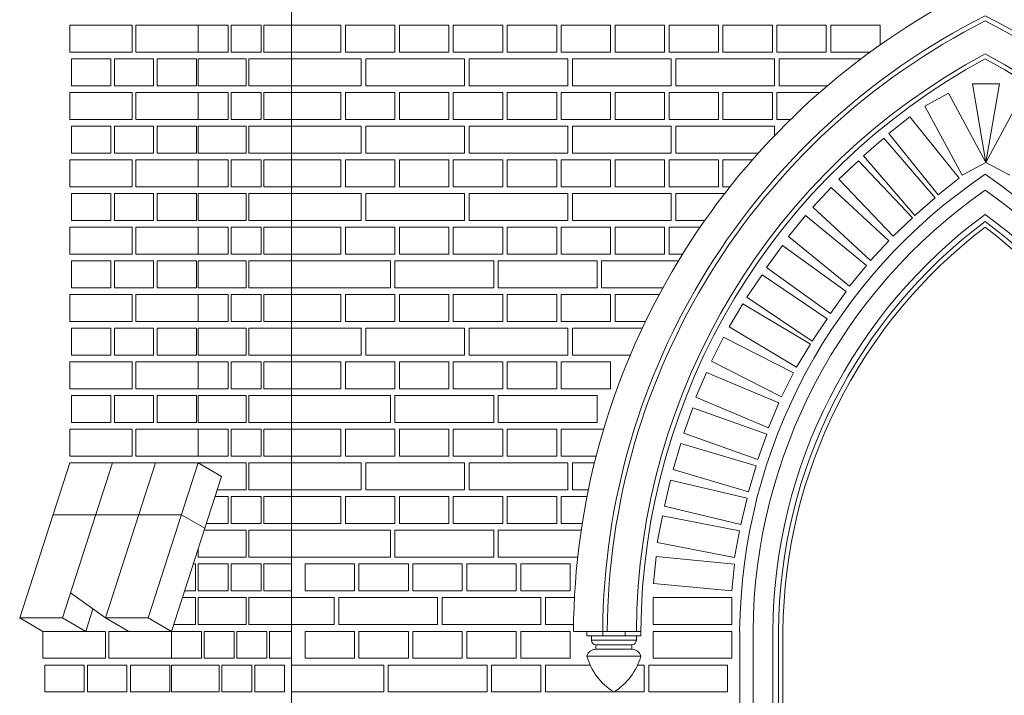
# Model space of a CAD drawing. Header units: millimetres. Extents: x -37887 to 94344, y -69777 to 116976.
# Tile 174 of 205: x 16051 to 18242, y 111153 to 112657. Entities that reach past the tile are written whole.
import ezdxf

# ---------------------------------------------------------------- set-up
doc = ezdxf.new("R2010")
doc.units = ezdxf.units.MM
doc.layers.add('02_odbudowa', color=7, linetype='Continuous', lineweight=30)
doc.layers.add('inwentarka dominiki', color=1, linetype='Continuous', lineweight=13)

# ---------------------------------------------------------------- blocks, each defined once
blk = doc.blocks.new('A$C548F19F9')
at = {"layer": 'inwentarka dominiki'}
for p, q in [((17728.1, 1606.6), (17728.1, 6616.6)), ((17373.5, 5491.6), (17234.4, 5491.6)), ((17234.4, 5491.6), (17234.4, 5431.6)), ((17373.5, 5431.6), (17373.5, 5491.6)), ((17520.5, 5491.6), (17381.4, 5491.6)), ((17381.4, 5491.6), (17381.4, 5431.6)), ((17520.5, 5431.6), (17520.5, 5491.6)), ((17520.5, 5431.6), (17520.5, 5491.6)), ((17520.5, 5491.6), (17587.3, 5491.6)), ((17587.3, 5491.6), (17587.3, 5431.6)), ((17593.4, 5431.6), (17593.4, 5491.6)), ((17593.4, 5491.6), (17660.1, 5491.6)), ((17660.1, 5491.6), (17660.1, 5431.6)), ((17666.2, 5431.6), (17666.2, 5491.6)), ((17666.2, 5491.6), (17728.1, 5491.6)), ((17728.1, 5491.6), (17728.1, 5431.6)), ((17728.1, 5431.6), (17728.1, 5491.6)), ((17728.1, 5491.6), (17838.1, 5491.6)), ((17838.1, 5491.6), (17838.1, 5431.6)), ((17848.1, 5431.6), (17848.1, 5491.6)), ((17848.1, 5491.6), (17958.1, 5491.6)), ((17958.1, 5491.6), (17958.1, 5431.6)), ((17968.1, 5431.6), (17968.1, 5491.6)), ((17968.1, 5491.6), (18078.1, 5491.6)), ((18078.1, 5491.6), (18078.1, 5431.6)), ((18088.1, 5431.6), (18088.1, 5491.6)), ((18088.1, 5491.6), (18198.1, 5491.6)), ((18198.1, 5491.6), (18198.1, 5431.6)), ((18208.1, 5431.6), (18208.1, 5491.6)), ((18208.1, 5491.6), (18318.1, 5491.6)), ((18318.1, 5491.6), (18318.1, 5431.6)), ((18328.1, 5431.6), (18328.1, 5491.6)), ((18328.1, 5491.6), (18438.1, 5491.6)), ((18438.1, 5491.6), (18438.1, 5431.6)), ((18448.1, 5431.6), (18448.1, 5491.6)), ((18448.1, 5491.6), (18558.1, 5491.6)), ((18558.1, 5491.6), (18558.1, 5431.6)), ((18568.1, 5431.6), (18568.1, 5491.6)), ((18568.1, 5491.6), (18678.1, 5491.6)), ((18678.1, 5491.6), (18678.1, 5431.6)), ((18688.1, 5431.6), (18688.1, 5491.6)), ((18688.1, 5491.6), (18798.1, 5491.6)), ((18798.1, 5491.6), (18798.1, 5431.6)), ((18808.1, 5431.6), (18808.1, 5491.6)), ((18808.1, 5491.6), (18918.1, 5491.6)), ((18918.1, 5491.6), (18918.1, 5431.6)), ((18928.1, 5431.6), (18928.1, 5491.6)), ((18928.1, 5491.6), (19038.1, 5491.6)), ((19038.1, 5491.6), (19038.1, 5447.6)), ((17234.4, 5431.6), (17373.5, 5431.6)), ((17325.8, 5416.6), (17238.4, 5416.6)), ((17238.4, 5416.6), (17238.4, 5356.6)), ((17325.8, 5356.6), (17325.8, 5416.6)), ((17421.2, 5416.6), (17333.7, 5416.6)), ((17333.7, 5416.6), (17333.7, 5356.6)), ((17381.4, 5431.6), (17520.5, 5431.6)), ((17421.2, 5356.6), (17421.2, 5416.6)), ((17516.6, 5416.6), (17429.1, 5416.6)), ((17429.1, 5416.6), (17429.1, 5356.6)), ((17516.6, 5356.6), (17516.6, 5416.6)), ((17587.3, 5431.6), (17520.5, 5431.6)), ((17520.5, 5356.6), (17520.5, 5416.6)), ((17520.5, 5416.6), (17626.7, 5416.6)), ((17660.1, 5431.6), (17593.4, 5431.6)), ((17626.7, 5416.6), (17626.7, 5356.6)), ((17632.8, 5356.6), (17632.8, 5416.6)), ((17632.8, 5416.6), (17728.1, 5416.6)), ((17728.1, 5431.6), (17666.2, 5431.6)), ((17838.1, 5431.6), (17728.1, 5431.6)), ((17728.1, 5416.6), (17728.1, 5356.6)), ((17728.1, 5416.6), (17728.1, 5356.6)), ((17883.1, 5416.6), (17728.1, 5416.6)), ((17958.1, 5431.6), (17848.1, 5431.6)), ((17883.1, 5356.6), (17883.1, 5416.6)), ((17893.1, 5416.6), (17893.1, 5356.6)), ((18113.1, 5416.6), (17893.1, 5416.6)), ((18078.1, 5431.6), (17968.1, 5431.6)), ((18198.1, 5431.6), (18088.1, 5431.6)), ((18113.1, 5356.6), (18113.1, 5416.6)), ((18123.1, 5416.6), (18123.1, 5356.6)), ((18343.1, 5416.6), (18123.1, 5416.6)), ((18318.1, 5431.6), (18208.1, 5431.6)), ((18438.1, 5431.6), (18328.1, 5431.6)), ((18343.1, 5356.6), (18343.1, 5416.6)), ((18353.1, 5356.6), (18353.1, 5416.6)), ((18353.1, 5416.6), (18573.1, 5416.6)), ((18558.1, 5431.6), (18448.1, 5431.6)), ((18678.1, 5431.6), (18568.1, 5431.6)), ((18573.1, 5416.6), (18573.1, 5356.6)), ((18583.1, 5356.6), (18583.1, 5416.6)), ((18583.1, 5416.6), (18803.1, 5416.6)), ((18798.1, 5431.6), (18688.1, 5431.6)), ((18803.1, 5416.6), (18803.1, 5356.6)), ((18918.1, 5431.6), (18808.1, 5431.6)), ((18813.1, 5356.6), (18813.1, 5416.6)), ((18813.1, 5416.6), (18995.6, 5416.6)), ((19015.8, 5431.6), (18928.1, 5431.6)), ((17238.4, 5356.6), (17325.8, 5356.6)), ((17333.7, 5356.6), (17421.2, 5356.6)), ((17429.1, 5356.6), (17516.6, 5356.6)), ((17626.7, 5356.6), (17520.5, 5356.6)), ((17728.1, 5356.6), (17632.8, 5356.6)), ((17728.1, 5356.6), (17883.1, 5356.6)), ((17893.1, 5356.6), (18113.1, 5356.6)), ((18123.1, 5356.6), (18343.1, 5356.6)), ((18573.1, 5356.6), (18353.1, 5356.6)), ((18803.1, 5356.6), (18583.1, 5356.6)), ((18920.8, 5356.6), (18813.1, 5356.6)), ((19273.5, 5185.9), (19243.5, 5360.9)), ((19243.5, 5360.9), (19303.5, 5360.9)), ((19303.5, 5360.9), (19273.5, 5185.9)), ((17373.5, 5341.6), (17234.4, 5341.6)), ((17234.4, 5341.6), (17234.4, 5281.6)), ((17373.5, 5281.6), (17373.5, 5341.6)), ((17520.5, 5341.6), (17381.4, 5341.6)), ((17381.4, 5341.6), (17381.4, 5281.6)), ((17520.5, 5281.6), (17520.5, 5341.6)), ((17520.5, 5281.6), (17520.5, 5341.6)), ((17520.5, 5341.6), (17587.3, 5341.6)), ((17587.3, 5341.6), (17587.3, 5281.6)), ((17593.4, 5281.6), (17593.4, 5341.6)), ((17593.4, 5341.6), (17660.1, 5341.6)), ((17660.1, 5341.6), (17660.1, 5281.6)), ((17666.2, 5281.6), (17666.2, 5341.6)), ((17666.2, 5341.6), (17728.1, 5341.6)), ((17728.1, 5341.6), (17728.1, 5281.6)), ((17728.1, 5281.6), (17728.1, 5341.6)), ((17728.1, 5341.6), (17838.1, 5341.6)), ((17838.1, 5341.6), (17838.1, 5281.6)), ((17848.1, 5281.6), (17848.1, 5341.6)), ((17848.1, 5341.6), (17958.1, 5341.6)), ((17958.1, 5341.6), (17958.1, 5281.6)), ((17968.1, 5281.6), (17968.1, 5341.6)), ((17968.1, 5341.6), (18078.1, 5341.6)), ((18078.1, 5341.6), (18078.1, 5281.6)), ((18088.1, 5281.6), (18088.1, 5341.6)), ((18088.1, 5341.6), (18198.1, 5341.6)), ((18198.1, 5341.6), (18198.1, 5281.6)), ((18208.1, 5281.6), (18208.1, 5341.6)), ((18208.1, 5341.6), (18318.1, 5341.6)), ((18318.1, 5341.6), (18318.1, 5281.6)), ((18328.1, 5281.6), (18328.1, 5341.6)), ((18328.1, 5341.6), (18438.1, 5341.6)), ((18438.1, 5341.6), (18438.1, 5281.6)), ((18448.1, 5281.6), (18448.1, 5341.6)), ((18448.1, 5341.6), (18558.1, 5341.6)), ((18558.1, 5341.6), (18558.1, 5281.6)), ((18568.1, 5281.6), (18568.1, 5341.6)), ((18568.1, 5341.6), (18678.1, 5341.6)), ((18678.1, 5341.6), (18678.1, 5281.6)), ((18688.1, 5281.6), (18688.1, 5341.6)), ((18688.1, 5341.6), (18798.1, 5341.6)), ((18798.1, 5341.6), (18798.1, 5281.6)), ((18808.1, 5281.6), (18808.1, 5341.6)), ((18808.1, 5341.6), (18903.5, 5341.6)), ((19137.6, 5311.4), (19190.4, 5339.9)), ((19190.4, 5339.9), (19273.5, 5185.9)), ((19356.6, 5339.9), (19273.5, 5185.9)), ((19220.7, 5157.4), (19137.6, 5311.4)), ((17234.4, 5281.6), (17373.5, 5281.6)), ((17381.4, 5281.6), (17520.5, 5281.6)), ((17587.3, 5281.6), (17520.5, 5281.6)), ((17660.1, 5281.6), (17593.4, 5281.6)), ((17728.1, 5281.6), (17666.2, 5281.6)), ((17838.1, 5281.6), (17728.1, 5281.6)), ((17958.1, 5281.6), (17848.1, 5281.6)), ((18078.1, 5281.6), (17968.1, 5281.6)), ((18198.1, 5281.6), (18088.1, 5281.6)), ((18318.1, 5281.6), (18208.1, 5281.6)), ((18438.1, 5281.6), (18328.1, 5281.6)), ((18558.1, 5281.6), (18448.1, 5281.6)), ((18678.1, 5281.6), (18568.1, 5281.6)), ((18798.1, 5281.6), (18688.1, 5281.6)), ((18838.8, 5281.6), (18808.1, 5281.6)), ((19057.6, 5250.1), (19104.4, 5287.6)), ((19104.4, 5287.6), (19213.8, 5151)), ((17325.8, 5266.6), (17238.4, 5266.6)), ((17238.4, 5266.6), (17238.4, 5206.6)), ((17325.8, 5206.6), (17325.8, 5266.6)), ((17421.2, 5266.6), (17333.7, 5266.6)), ((17333.7, 5266.6), (17333.7, 5206.6)), ((17421.2, 5206.6), (17421.2, 5266.6)), ((17516.6, 5266.6), (17429.1, 5266.6)), ((17429.1, 5266.6), (17429.1, 5206.6)), ((17516.6, 5206.6), (17516.6, 5266.6)), ((17520.5, 5206.6), (17520.5, 5266.6)), ((17520.5, 5266.6), (17626.7, 5266.6)), ((17626.7, 5266.6), (17626.7, 5206.6)), ((17632.8, 5206.6), (17632.8, 5266.6)), ((17632.8, 5266.6), (17728.1, 5266.6)), ((17728.1, 5266.6), (17728.1, 5206.6)), ((17728.1, 5266.6), (17728.1, 5206.6)), ((17883.1, 5266.6), (17728.1, 5266.6)), ((17883.1, 5206.6), (17883.1, 5266.6)), ((17893.1, 5266.6), (17893.1, 5206.6)), ((18113.1, 5266.6), (17893.1, 5266.6)), ((18113.1, 5206.6), (18113.1, 5266.6)), ((18123.1, 5206.6), (18123.1, 5266.6)), ((18123.1, 5266.6), (18343.1, 5266.6)), ((18343.1, 5266.6), (18343.1, 5206.6)), ((18353.1, 5206.6), (18353.1, 5266.6)), ((18353.1, 5266.6), (18573.1, 5266.6)), ((18573.1, 5266.6), (18573.1, 5206.6)), ((18583.1, 5206.6), (18583.1, 5266.6)), ((18583.1, 5266.6), (18803.1, 5266.6)), ((18803.1, 5266.6), (18803.1, 5245.5)), ((19000.8, 5200.2), (19046.1, 5239.5)), ((19046.1, 5239.5), (19160.8, 5107.2)), ((19167, 5113.5), (19057.6, 5250.1)), ((17238.4, 5206.6), (17325.8, 5206.6)), ((17333.7, 5206.6), (17421.2, 5206.6)), ((17429.1, 5206.6), (17516.6, 5206.6)), ((17626.7, 5206.6), (17520.5, 5206.6)), ((17728.1, 5206.6), (17632.8, 5206.6)), ((17728.1, 5206.6), (17883.1, 5206.6)), ((17893.1, 5206.6), (18113.1, 5206.6)), ((18343.1, 5206.6), (18123.1, 5206.6)), ((18573.1, 5206.6), (18353.1, 5206.6)), ((18767, 5206.6), (18583.1, 5206.6)), ((19115.4, 5067.9), (19000.8, 5200.2)), ((17373.5, 5191.6), (17234.4, 5191.6)), ((17234.4, 5191.6), (17234.4, 5131.6)), ((17373.5, 5131.6), (17373.5, 5191.6)), ((17520.5, 5191.6), (17381.4, 5191.6)), ((17381.4, 5191.6), (17381.4, 5131.6)), ((17520.5, 5131.6), (17520.5, 5191.6)), ((17520.5, 5131.6), (17520.5, 5191.6)), ((17520.5, 5191.6), (17587.3, 5191.6)), ((17587.3, 5191.6), (17587.3, 5131.6)), ((17593.4, 5131.6), (17593.4, 5191.6)), ((17593.4, 5191.6), (17660.1, 5191.6)), ((17660.1, 5191.6), (17660.1, 5131.6)), ((17666.2, 5131.6), (17666.2, 5191.6)), ((17666.2, 5191.6), (17728.1, 5191.6)), ((17728.1, 5191.6), (17728.1, 5131.6)), ((17728.1, 5131.6), (17728.1, 5191.6)), ((17728.1, 5191.6), (17838.1, 5191.6)), ((17838.1, 5191.6), (17838.1, 5131.6)), ((17848.1, 5131.6), (17848.1, 5191.6)), ((17848.1, 5191.6), (17958.1, 5191.6)), ((17958.1, 5191.6), (17958.1, 5131.6)), ((17968.1, 5131.6), (17968.1, 5191.6)), ((17968.1, 5191.6), (18078.1, 5191.6)), ((18078.1, 5191.6), (18078.1, 5131.6)), ((18088.1, 5131.6), (18088.1, 5191.6)), ((18088.1, 5191.6), (18198.1, 5191.6)), ((18198.1, 5191.6), (18198.1, 5131.6)), ((18208.1, 5131.6), (18208.1, 5191.6)), ((18208.1, 5191.6), (18318.1, 5191.6)), ((18318.1, 5191.6), (18318.1, 5131.6)), ((18328.1, 5131.6), (18328.1, 5191.6)), ((18328.1, 5191.6), (18438.1, 5191.6)), ((18438.1, 5191.6), (18438.1, 5131.6)), ((18448.1, 5131.6), (18448.1, 5191.6)), ((18448.1, 5191.6), (18558.1, 5191.6)), ((18558.1, 5191.6), (18558.1, 5131.6)), ((18568.1, 5131.6), (18568.1, 5191.6)), ((18568.1, 5191.6), (18678.1, 5191.6)), ((18678.1, 5191.6), (18678.1, 5131.6)), ((18688.1, 5131.6), (18688.1, 5191.6)), ((18688.1, 5191.6), (18753.8, 5191.6)), ((18946.1, 5148.2), (18989.5, 5189.5)), ((18989.5, 5189.5), (19110.1, 5062.7)), ((19273.5, 5185.9), (19220.7, 5157.4)), ((19273.5, 5185.9), (19326.3, 5157.4)), ((19273.5, 5185.9), (19273.5, 5185.9)), ((19213.8, 5151), (19167, 5113.5)), ((17234.4, 5131.6), (17373.5, 5131.6)), ((17381.4, 5131.6), (17520.5, 5131.6)), ((17587.3, 5131.6), (17520.5, 5131.6)), ((17660.1, 5131.6), (17593.4, 5131.6)), ((17728.1, 5131.6), (17666.2, 5131.6)), ((17838.1, 5131.6), (17728.1, 5131.6)), ((17958.1, 5131.6), (17848.1, 5131.6)), ((18078.1, 5131.6), (17968.1, 5131.6)), ((18198.1, 5131.6), (18088.1, 5131.6)), ((18318.1, 5131.6), (18208.1, 5131.6)), ((18438.1, 5131.6), (18328.1, 5131.6)), ((18558.1, 5131.6), (18448.1, 5131.6)), ((18678.1, 5131.6), (18568.1, 5131.6)), ((18703.8, 5131.6), (18688.1, 5131.6)), ((18888.2, 5086.4), (18929, 5130.3)), ((18929, 5130.3), (19057.2, 5011.2)), ((19066.7, 5021.4), (18946.1, 5148.2)), ((17325.8, 5116.6), (17238.4, 5116.6)), ((17238.4, 5116.6), (17238.4, 5056.6)), ((17325.8, 5056.6), (17325.8, 5116.6)), ((17421.2, 5116.6), (17333.7, 5116.6)), ((17333.7, 5116.6), (17333.7, 5056.6)), ((17421.2, 5056.6), (17421.2, 5116.6)), ((17516.6, 5116.6), (17429.1, 5116.6)), ((17429.1, 5116.6), (17429.1, 5056.6)), ((17516.6, 5056.6), (17516.6, 5116.6)), ((17520.5, 5056.6), (17520.5, 5116.6)), ((17520.5, 5116.6), (17626.7, 5116.6)), ((17626.7, 5116.6), (17626.7, 5056.6)), ((17632.8, 5056.6), (17632.8, 5116.6)), ((17632.8, 5116.6), (17728.1, 5116.6)), ((17728.1, 5116.6), (17728.1, 5056.6)), ((17728.1, 5116.6), (17728.1, 5056.6)), ((17883.1, 5116.6), (17728.1, 5116.6)), ((17883.1, 5056.6), (17883.1, 5116.6)), ((17893.1, 5116.6), (17893.1, 5056.6)), ((18113.1, 5116.6), (17893.1, 5116.6)), ((18113.1, 5056.6), (18113.1, 5116.6)), ((18123.1, 5056.6), (18123.1, 5116.6)), ((18123.1, 5116.6), (18343.1, 5116.6)), ((18343.1, 5116.6), (18343.1, 5056.6)), ((18353.1, 5056.6), (18353.1, 5116.6)), ((18353.1, 5116.6), (18573.1, 5116.6)), ((18573.1, 5116.6), (18573.1, 5056.6)), ((18583.1, 5056.6), (18583.1, 5116.6)), ((18583.1, 5116.6), (18692, 5116.6)), ((19160.8, 5107.2), (19115.4, 5067.9)), ((19016.4, 4967.3), (18888.2, 5086.4)), ((18834.2, 5021), (18872.2, 5067.4)), ((18872.2, 5067.4), (19007.6, 4956.5)), ((19110.1, 5062.7), (19066.7, 5021.4)), ((17373.5, 5041.6), (17234.4, 5041.6)), ((17234.4, 5041.6), (17234.4, 4981.6)), ((17238.4, 5056.6), (17325.8, 5056.6)), ((17333.7, 5056.6), (17421.2, 5056.6)), ((17373.5, 4981.6), (17373.5, 5041.6)), ((17520.5, 5041.6), (17381.4, 5041.6)), ((17381.4, 5041.6), (17381.4, 4981.6)), ((17429.1, 5056.6), (17516.6, 5056.6)), ((17626.7, 5056.6), (17520.5, 5056.6)), ((17520.5, 4981.6), (17520.5, 5041.6)), ((17520.5, 4981.6), (17520.5, 5041.6)), ((17520.5, 5041.6), (17587.3, 5041.6)), ((17587.3, 5041.6), (17587.3, 4981.6)), ((17593.4, 4981.6), (17593.4, 5041.6)), ((17593.4, 5041.6), (17660.1, 5041.6)), ((17728.1, 5056.6), (17632.8, 5056.6)), ((17660.1, 5041.6), (17660.1, 4981.6)), ((17666.2, 4981.6), (17666.2, 5041.6)), ((17666.2, 5041.6), (17728.1, 5041.6)), ((17728.1, 5056.6), (17883.1, 5056.6)), ((17728.1, 5041.6), (17728.1, 4981.6)), ((17728.1, 4981.6), (17728.1, 5041.6)), ((17728.1, 5041.6), (17838.1, 5041.6)), ((17838.1, 5041.6), (17838.1, 4981.6)), ((17848.1, 4981.6), (17848.1, 5041.6)), ((17848.1, 5041.6), (17958.1, 5041.6)), ((17893.1, 5056.6), (18113.1, 5056.6)), ((17958.1, 5041.6), (17958.1, 4981.6)), ((17968.1, 4981.6), (17968.1, 5041.6)), ((17968.1, 5041.6), (18078.1, 5041.6)), ((18078.1, 5041.6), (18078.1, 4981.6)), ((18088.1, 4981.6), (18088.1, 5041.6)), ((18088.1, 5041.6), (18198.1, 5041.6)), ((18343.1, 5056.6), (18123.1, 5056.6)), ((18198.1, 5041.6), (18198.1, 4981.6)), ((18208.1, 4981.6), (18208.1, 5041.6)), ((18208.1, 5041.6), (18318.1, 5041.6)), ((18318.1, 5041.6), (18318.1, 4981.6)), ((18328.1, 4981.6), (18328.1, 5041.6)), ((18328.1, 5041.6), (18438.1, 5041.6)), ((18573.1, 5056.6), (18353.1, 5056.6)), ((18438.1, 5041.6), (18438.1, 4981.6)), ((18448.1, 4981.6), (18448.1, 5041.6)), ((18448.1, 5041.6), (18558.1, 5041.6)), ((18558.1, 5041.6), (18558.1, 4981.6)), ((18568.1, 4981.6), (18568.1, 5041.6)), ((18568.1, 5041.6), (18637.4, 5041.6)), ((18647.8, 5056.6), (18583.1, 5056.6)), ((18969.6, 4910.1), (18834.2, 5021)), ((18785.4, 4952.1), (18820.6, 5000.7)), ((18820.6, 5000.7), (18962.4, 4898.1)), ((19057.2, 5011.2), (19016.4, 4967.3)), ((17234.4, 4981.6), (17373.5, 4981.6)), ((17381.4, 4981.6), (17520.5, 4981.6)), ((17587.3, 4981.6), (17520.5, 4981.6)), ((17660.1, 4981.6), (17593.4, 4981.6)), ((17728.1, 4981.6), (17666.2, 4981.6)), ((17838.1, 4981.6), (17728.1, 4981.6)), ((17958.1, 4981.6), (17848.1, 4981.6)), ((18078.1, 4981.6), (17968.1, 4981.6)), ((18198.1, 4981.6), (18088.1, 4981.6)), ((18318.1, 4981.6), (18208.1, 4981.6)), ((18438.1, 4981.6), (18328.1, 4981.6)), ((18558.1, 4981.6), (18448.1, 4981.6)), ((18598.2, 4981.6), (18568.1, 4981.6)), ((17325.8, 4966.6), (17238.4, 4966.6)), ((17238.4, 4966.6), (17238.4, 4906.6)), ((17325.8, 4906.6), (17325.8, 4966.6)), ((17421.2, 4966.6), (17333.7, 4966.6)), ((17333.7, 4966.6), (17333.7, 4906.6)), ((17421.2, 4906.6), (17421.2, 4966.6)), ((17516.6, 4966.6), (17429.1, 4966.6)), ((17429.1, 4966.6), (17429.1, 4906.6)), ((17516.6, 4906.6), (17516.6, 4966.6)), ((17520.5, 4906.6), (17520.5, 4966.6)), ((17520.5, 4966.6), (17626.7, 4966.6)), ((17626.7, 4966.6), (17626.7, 4906.6)), ((17632.8, 4906.6), (17632.8, 4966.6)), ((17632.8, 4966.6), (17728.1, 4966.6)), ((17728.1, 4966.6), (17728.1, 4906.6)), ((17728.1, 4966.6), (17728.1, 4906.6)), ((17948.1, 4966.6), (17728.1, 4966.6)), ((17948.1, 4906.6), (17948.1, 4966.6)), ((17958.1, 4966.6), (17958.1, 4906.6)), ((18178.1, 4966.6), (17958.1, 4966.6)), ((18178.1, 4906.6), (18178.1, 4966.6)), ((18188.1, 4906.6), (18188.1, 4966.6)), ((18188.1, 4966.6), (18408.1, 4966.6)), ((18408.1, 4966.6), (18408.1, 4906.6)), ((18418.1, 4906.6), (18418.1, 4966.6)), ((18418.1, 4966.6), (18589, 4966.6)), ((19007.6, 4956.5), (18969.6, 4910.1)), ((18741.5, 4886), (18775.2, 4935.6)), ((18775.2, 4935.6), (18920, 4837.5)), ((18927.2, 4849.5), (18785.4, 4952.1)), ((17373.5, 4891.6), (17234.4, 4891.6)), ((17234.4, 4891.6), (17234.4, 4831.6)), ((17238.4, 4906.6), (17325.8, 4906.6)), ((17333.7, 4906.6), (17421.2, 4906.6)), ((17373.5, 4831.6), (17373.5, 4891.6)), ((17520.5, 4891.6), (17381.4, 4891.6)), ((17381.4, 4891.6), (17381.4, 4831.6)), ((17429.1, 4906.6), (17516.6, 4906.6)), ((17626.7, 4906.6), (17520.5, 4906.6)), ((17520.5, 4831.6), (17520.5, 4891.6)), ((17520.5, 4831.6), (17520.5, 4891.6)), ((17520.5, 4891.6), (17587.3, 4891.6)), ((17587.3, 4891.6), (17587.3, 4831.6)), ((17593.4, 4831.6), (17593.4, 4891.6)), ((17593.4, 4891.6), (17660.1, 4891.6)), ((17728.1, 4906.6), (17632.8, 4906.6)), ((17660.1, 4891.6), (17660.1, 4831.6)), ((17666.2, 4831.6), (17666.2, 4891.6)), ((17666.2, 4891.6), (17728.1, 4891.6)), ((17728.1, 4906.6), (17948.1, 4906.6)), ((17728.1, 4891.6), (17728.1, 4831.6)), ((17728.1, 4831.6), (17728.1, 4891.6)), ((17728.1, 4891.6), (17838.1, 4891.6)), ((17838.1, 4891.6), (17838.1, 4831.6)), ((17848.1, 4831.6), (17848.1, 4891.6)), ((17848.1, 4891.6), (17958.1, 4891.6)), ((17958.1, 4906.6), (18178.1, 4906.6)), ((17958.1, 4891.6), (17958.1, 4831.6)), ((17968.1, 4831.6), (17968.1, 4891.6)), ((17968.1, 4891.6), (18078.1, 4891.6)), ((18078.1, 4891.6), (18078.1, 4831.6)), ((18088.1, 4831.6), (18088.1, 4891.6)), ((18088.1, 4891.6), (18198.1, 4891.6)), ((18408.1, 4906.6), (18188.1, 4906.6)), ((18198.1, 4891.6), (18198.1, 4831.6)), ((18208.1, 4831.6), (18208.1, 4891.6)), ((18208.1, 4891.6), (18318.1, 4891.6)), ((18318.1, 4891.6), (18318.1, 4831.6)), ((18328.1, 4831.6), (18328.1, 4891.6)), ((18328.1, 4891.6), (18438.1, 4891.6)), ((18554.4, 4906.6), (18418.1, 4906.6)), ((18438.1, 4891.6), (18438.1, 4831.6)), ((18448.1, 4831.6), (18448.1, 4891.6)), ((18448.1, 4891.6), (18546.2, 4891.6)), ((18962.4, 4898.1), (18927.2, 4849.5)), ((18701.7, 4819.5), (18732.5, 4871)), ((18732.5, 4871), (18882.7, 4781.2)), ((18886.4, 4787.8), (18741.5, 4886)), ((17234.4, 4831.6), (17373.5, 4831.6)), ((17381.4, 4831.6), (17520.5, 4831.6)), ((17587.3, 4831.6), (17520.5, 4831.6)), ((17660.1, 4831.6), (17593.4, 4831.6)), ((17728.1, 4831.6), (17666.2, 4831.6)), ((17838.1, 4831.6), (17728.1, 4831.6)), ((17958.1, 4831.6), (17848.1, 4831.6)), ((18078.1, 4831.6), (17968.1, 4831.6)), ((18198.1, 4831.6), (18088.1, 4831.6)), ((18318.1, 4831.6), (18208.1, 4831.6)), ((18438.1, 4831.6), (18328.1, 4831.6)), ((18515.7, 4831.6), (18448.1, 4831.6)), ((18920, 4837.5), (18886.4, 4787.8)), ((17325.8, 4816.6), (17238.4, 4816.6)), ((17238.4, 4816.6), (17238.4, 4756.6)), ((17325.8, 4756.6), (17325.8, 4816.6)), ((17421.2, 4816.6), (17333.7, 4816.6)), ((17333.7, 4816.6), (17333.7, 4756.6)), ((17421.2, 4756.6), (17421.2, 4816.6)), ((17516.6, 4816.6), (17429.1, 4816.6)), ((17429.1, 4816.6), (17429.1, 4756.6)), ((17516.6, 4756.6), (17516.6, 4816.6)), ((17520.5, 4756.6), (17520.5, 4816.6)), ((17520.5, 4816.6), (17626.7, 4816.6)), ((17626.7, 4816.6), (17626.7, 4756.6)), ((17632.8, 4756.6), (17632.8, 4816.6)), ((17632.8, 4816.6), (17728.1, 4816.6)), ((17728.1, 4816.6), (17728.1, 4756.6)), ((17728.1, 4816.6), (17728.1, 4756.6)), ((17883.1, 4816.6), (17728.1, 4816.6)), ((17883.1, 4756.6), (17883.1, 4816.6)), ((17893.1, 4816.6), (17893.1, 4756.6)), ((18113.1, 4816.6), (17893.1, 4816.6)), ((18113.1, 4756.6), (18113.1, 4816.6)), ((18123.1, 4756.6), (18123.1, 4816.6)), ((18123.1, 4816.6), (18343.1, 4816.6)), ((18343.1, 4816.6), (18343.1, 4756.6)), ((18353.1, 4756.6), (18353.1, 4816.6)), ((18353.1, 4816.6), (18508.5, 4816.6)), ((18851.9, 4729.7), (18701.7, 4819.5)), ((18662.3, 4743.2), (18689.6, 4796.6)), ((18689.6, 4796.6), (18845.4, 4717)), ((18882.7, 4781.2), (18851.9, 4729.7)), ((17238.4, 4756.6), (17325.8, 4756.6)), ((17333.7, 4756.6), (17421.2, 4756.6)), ((17429.1, 4756.6), (17516.6, 4756.6)), ((17626.7, 4756.6), (17520.5, 4756.6)), ((17728.1, 4756.6), (17632.8, 4756.6)), ((17728.1, 4756.6), (17883.1, 4756.6)), ((17893.1, 4756.6), (18113.1, 4756.6)), ((18343.1, 4756.6), (18123.1, 4756.6)), ((18481.8, 4756.6), (18353.1, 4756.6)), ((17373.5, 4741.6), (17234.4, 4741.6)), ((17234.4, 4741.6), (17234.4, 4681.6)), ((17373.5, 4681.6), (17373.5, 4741.6)), ((17520.5, 4741.6), (17381.4, 4741.6)), ((17381.4, 4741.6), (17381.4, 4681.6)), ((17520.5, 4681.6), (17520.5, 4741.6)), ((17520.5, 4681.6), (17520.5, 4741.6)), ((17520.5, 4741.6), (17587.3, 4741.6)), ((17587.3, 4741.6), (17587.3, 4681.6)), ((17593.4, 4681.6), (17593.4, 4741.6)), ((17593.4, 4741.6), (17660.1, 4741.6)), ((17660.1, 4741.6), (17660.1, 4681.6)), ((17666.2, 4681.6), (17666.2, 4741.6)), ((17666.2, 4741.6), (17728.1, 4741.6)), ((17728.1, 4741.6), (17728.1, 4681.6)), ((17728.1, 4681.6), (17728.1, 4741.6)), ((17728.1, 4741.6), (17838.1, 4741.6)), ((17838.1, 4741.6), (17838.1, 4681.6)), ((17848.1, 4681.6), (17848.1, 4741.6)), ((17848.1, 4741.6), (17958.1, 4741.6)), ((17958.1, 4741.6), (17958.1, 4681.6)), ((17968.1, 4681.6), (17968.1, 4741.6)), ((17968.1, 4741.6), (18078.1, 4741.6)), ((18078.1, 4741.6), (18078.1, 4681.6)), ((18088.1, 4681.6), (18088.1, 4741.6)), ((18088.1, 4741.6), (18198.1, 4741.6)), ((18198.1, 4741.6), (18198.1, 4681.6)), ((18208.1, 4681.6), (18208.1, 4741.6)), ((18208.1, 4741.6), (18318.1, 4741.6)), ((18318.1, 4741.6), (18318.1, 4681.6)), ((18328.1, 4681.6), (18328.1, 4741.6)), ((18328.1, 4741.6), (18438.1, 4741.6)), ((18438.1, 4741.6), (18438.1, 4681.6)), ((18818.1, 4663.6), (18662.3, 4743.2)), ((18628, 4663), (18651.3, 4718.3)), ((18651.3, 4718.3), (18812.6, 4650.4)), ((18845.4, 4717), (18818.1, 4663.6)), ((17234.4, 4681.6), (17373.5, 4681.6)), ((17381.4, 4681.6), (17520.5, 4681.6)), ((17587.3, 4681.6), (17520.5, 4681.6)), ((17660.1, 4681.6), (17593.4, 4681.6)), ((17728.1, 4681.6), (17666.2, 4681.6)), ((17838.1, 4681.6), (17728.1, 4681.6)), ((17958.1, 4681.6), (17848.1, 4681.6)), ((18078.1, 4681.6), (17968.1, 4681.6)), ((18198.1, 4681.6), (18088.1, 4681.6)), ((18318.1, 4681.6), (18208.1, 4681.6)), ((18438.1, 4681.6), (18328.1, 4681.6)), ((17325.8, 4666.6), (17238.4, 4666.6)), ((17238.4, 4666.6), (17238.4, 4606.6)), ((17325.8, 4606.6), (17325.8, 4666.6)), ((17421.2, 4666.6), (17333.7, 4666.6)), ((17333.7, 4666.6), (17333.7, 4606.6)), ((17421.2, 4606.6), (17421.2, 4666.6)), ((17516.6, 4666.6), (17429.1, 4666.6)), ((17429.1, 4666.6), (17429.1, 4606.6)), ((17516.6, 4606.6), (17516.6, 4666.6)), ((17520.5, 4606.6), (17520.5, 4666.6)), ((17520.5, 4666.6), (17626.7, 4666.6)), ((17626.7, 4666.6), (17626.7, 4606.6)), ((17632.8, 4606.6), (17632.8, 4666.6)), ((17632.8, 4666.6), (17728.1, 4666.6)), ((17728.1, 4666.6), (17728.1, 4606.6)), ((17728.1, 4666.6), (17728.1, 4606.6)), ((17948.1, 4666.6), (17728.1, 4666.6)), ((17948.1, 4606.6), (17948.1, 4666.6)), ((17958.1, 4606.6), (17958.1, 4666.6)), ((17958.1, 4666.6), (18178.1, 4666.6)), ((18178.1, 4666.6), (18178.1, 4606.6)), ((18188.1, 4606.6), (18188.1, 4666.6)), ((18188.1, 4666.6), (18408.1, 4666.6)), ((18408.1, 4666.6), (18408.1, 4606.6)), ((18789.3, 4595.1), (18628, 4663)), ((18812.6, 4650.4), (18789.3, 4595.1)), ((18600.9, 4582.8), (18621, 4639.4)), ((18621, 4639.4), (18785.9, 4580.8)), ((17238.4, 4606.6), (17325.8, 4606.6)), ((17333.7, 4606.6), (17421.2, 4606.6)), ((17429.1, 4606.6), (17516.6, 4606.6)), ((17626.7, 4606.6), (17520.5, 4606.6)), ((17728.1, 4606.6), (17632.8, 4606.6)), ((17728.1, 4606.6), (17948.1, 4606.6)), ((18178.1, 4606.6), (17958.1, 4606.6)), ((18408.1, 4606.6), (18188.1, 4606.6)), ((17373.5, 4591.6), (17234.4, 4591.6)), ((17234.4, 4591.6), (17234.4, 4531.6)), ((17373.5, 4531.6), (17373.5, 4591.6)), ((17520.5, 4591.6), (17381.4, 4591.6)), ((17381.4, 4591.6), (17381.4, 4531.6)), ((17520.5, 4531.6), (17520.5, 4591.6)), ((17520.5, 4531.6), (17520.5, 4591.6)), ((17520.5, 4591.6), (17587.3, 4591.6)), ((17587.3, 4591.6), (17587.3, 4531.6)), ((17593.4, 4531.6), (17593.4, 4591.6)), ((17593.4, 4591.6), (17660.1, 4591.6)), ((17660.1, 4591.6), (17660.1, 4531.6)), ((17666.2, 4531.6), (17666.2, 4591.6)), ((17666.2, 4591.6), (17728.1, 4591.6)), ((17728.1, 4591.6), (17728.1, 4531.6)), ((17728.1, 4531.6), (17728.1, 4591.6)), ((17728.1, 4591.6), (17838.1, 4591.6)), ((17838.1, 4591.6), (17838.1, 4531.6)), ((17848.1, 4531.6), (17848.1, 4591.6)), ((17848.1, 4591.6), (17958.1, 4591.6)), ((17958.1, 4591.6), (17958.1, 4531.6)), ((17968.1, 4531.6), (17968.1, 4591.6)), ((17968.1, 4591.6), (18078.1, 4591.6)), ((18078.1, 4591.6), (18078.1, 4531.6)), ((18088.1, 4531.6), (18088.1, 4591.6)), ((18088.1, 4591.6), (18198.1, 4591.6)), ((18198.1, 4591.6), (18198.1, 4531.6)), ((18208.1, 4531.6), (18208.1, 4591.6)), ((18208.1, 4591.6), (18318.1, 4591.6)), ((18318.1, 4591.6), (18318.1, 4531.6)), ((18328.1, 4531.6), (18328.1, 4591.6)), ((18328.1, 4591.6), (18422.6, 4591.6)), ((18765.8, 4524.2), (18600.9, 4582.8)), ((18785.9, 4580.8), (18765.8, 4524.2)), ((18577.6, 4502.2), (18594.6, 4559.7)), ((18594.6, 4559.7), (18762.4, 4509.9)), ((17234.4, 4516.6), (17123.1, 4171.6)), ((17329.5, 4516.6), (17218.2, 4171.6)), ((17234.4, 4531.6), (17373.5, 4531.6)), ((17520.5, 4516.6), (17234.4, 4516.6)), ((17425.4, 4516.6), (17314.1, 4171.6)), ((17381.4, 4531.6), (17520.5, 4531.6)), ((17520.5, 4516.6), (17409.3, 4171.6)), ((17587.3, 4531.6), (17520.5, 4531.6)), ((17520.5, 4516.6), (17572.2, 4486.6)), ((17520.5, 4516.6), (17520.5, 4516.6)), ((17520.5, 4516.6), (17626.7, 4516.6)), ((17660.1, 4531.6), (17593.4, 4531.6)), ((17626.7, 4516.6), (17626.7, 4456.6)), ((17632.8, 4456.6), (17632.8, 4516.6)), ((17632.8, 4516.6), (17728.1, 4516.6)), ((17728.1, 4531.6), (17666.2, 4531.6)), ((17838.1, 4531.6), (17728.1, 4531.6)), ((17728.1, 4516.6), (17728.1, 4456.6)), ((17728.1, 4516.6), (17728.1, 4456.6)), ((17883.1, 4516.6), (17728.1, 4516.6)), ((17958.1, 4531.6), (17848.1, 4531.6)), ((17883.1, 4456.6), (17883.1, 4516.6)), ((17893.1, 4516.6), (17893.1, 4456.6)), ((18113.1, 4516.6), (17893.1, 4516.6)), ((18078.1, 4531.6), (17968.1, 4531.6)), ((18198.1, 4531.6), (18088.1, 4531.6)), ((18113.1, 4456.6), (18113.1, 4516.6)), ((18123.1, 4456.6), (18123.1, 4516.6)), ((18123.1, 4516.6), (18343.1, 4516.6)), ((18318.1, 4531.6), (18208.1, 4531.6)), ((18406, 4531.6), (18328.1, 4531.6)), ((18343.1, 4516.6), (18343.1, 4456.6)), ((18353.1, 4456.6), (18353.1, 4516.6)), ((18353.1, 4516.6), (18402.2, 4516.6)), ((18745.3, 4452.4), (18577.6, 4502.2)), ((18762.4, 4509.9), (18745.3, 4452.4)), ((17572.2, 4486.6), (17460.9, 4141.6)), ((18557.8, 4420.2), (18571.7, 4478.6)), ((18571.7, 4478.6), (18741.9, 4438.1)), ((17626.7, 4456.6), (17562.5, 4456.6)), ((17728.1, 4456.6), (17632.8, 4456.6)), ((17728.1, 4456.6), (17883.1, 4456.6)), ((17893.1, 4456.6), (18113.1, 4456.6)), ((18343.1, 4456.6), (18123.1, 4456.6)), ((18388.6, 4456.6), (18353.1, 4456.6)), ((17557.7, 4441.6), (17587.3, 4441.6)), ((17587.3, 4441.6), (17587.3, 4381.6)), ((17593.4, 4381.6), (17593.4, 4441.6)), ((17593.4, 4441.6), (17660.1, 4441.6)), ((17660.1, 4441.6), (17660.1, 4381.6)), ((17666.2, 4381.6), (17666.2, 4441.6)), ((17666.2, 4441.6), (17728.1, 4441.6)), ((17728.1, 4441.6), (17728.1, 4381.6)), ((17728.1, 4381.6), (17728.1, 4441.6)), ((17728.1, 4441.6), (17838.1, 4441.6)), ((17838.1, 4441.6), (17838.1, 4381.6)), ((17848.1, 4381.6), (17848.1, 4441.6)), ((17848.1, 4441.6), (17958.1, 4441.6)), ((17958.1, 4441.6), (17958.1, 4381.6)), ((17968.1, 4381.6), (17968.1, 4441.6)), ((17968.1, 4441.6), (18078.1, 4441.6)), ((18078.1, 4441.6), (18078.1, 4381.6)), ((18088.1, 4381.6), (18088.1, 4441.6)), ((18088.1, 4441.6), (18198.1, 4441.6)), ((18198.1, 4441.6), (18198.1, 4381.6)), ((18208.1, 4381.6), (18208.1, 4441.6)), ((18208.1, 4441.6), (18318.1, 4441.6)), ((18318.1, 4441.6), (18318.1, 4381.6)), ((18328.1, 4381.6), (18328.1, 4441.6)), ((18328.1, 4441.6), (18385.6, 4441.6)), ((18741.9, 4438.1), (18728, 4379.7)), ((18728, 4379.7), (18557.8, 4420.2)), ((17483.2, 4401), (17197.1, 4401)), ((17483.2, 4401), (17534.9, 4371)), ((18542, 4339.7), (18553.4, 4398.6)), ((18553.4, 4398.6), (18725.2, 4365.2)), ((17533.5, 4366.6), (17626.7, 4366.6)), ((17587.3, 4381.6), (17538.3, 4381.6)), ((17660.1, 4381.6), (17593.4, 4381.6)), ((17626.7, 4366.6), (17626.7, 4306.6)), ((17632.8, 4306.6), (17632.8, 4366.6)), ((17632.8, 4366.6), (17728.1, 4366.6)), ((17728.1, 4381.6), (17666.2, 4381.6)), ((17838.1, 4381.6), (17728.1, 4381.6)), ((17728.1, 4366.6), (17728.1, 4306.6)), ((17728.1, 4366.6), (17728.1, 4306.6)), ((17948.1, 4366.6), (17728.1, 4366.6)), ((17958.1, 4381.6), (17848.1, 4381.6)), ((17948.1, 4306.6), (17948.1, 4366.6)), ((17958.1, 4306.6), (17958.1, 4366.6)), ((17958.1, 4366.6), (18178.1, 4366.6)), ((18078.1, 4381.6), (17968.1, 4381.6)), ((18198.1, 4381.6), (18088.1, 4381.6)), ((18178.1, 4366.6), (18178.1, 4306.6)), ((18188.1, 4306.6), (18188.1, 4366.6)), ((18188.1, 4366.6), (18372.7, 4366.6)), ((18318.1, 4381.6), (18208.1, 4381.6)), ((18375, 4381.6), (18328.1, 4381.6)), ((18725.2, 4365.2), (18713.8, 4306.3)), ((18713.8, 4306.3), (18542, 4339.7)), ((17520.5, 4306.6), (17520.5, 4326.4)), ((17626.7, 4306.6), (17520.5, 4306.6)), ((17728.1, 4306.6), (17632.8, 4306.6)), ((17728.1, 4306.6), (17948.1, 4306.6)), ((18178.1, 4306.6), (17958.1, 4306.6)), ((18365, 4306.6), (18188.1, 4306.6)), ((18533.9, 4248.4), (18539.6, 4308.1)), ((18539.6, 4308.1), (18713.8, 4291.3)), ((17509.3, 4291.6), (17514.5, 4291.6)), ((17514.5, 4291.6), (17514.5, 4231.6)), ((17520.5, 4231.6), (17520.5, 4291.6)), ((17520.5, 4291.6), (17587.3, 4291.6)), ((17587.3, 4291.6), (17587.3, 4231.6)), ((17593.4, 4231.6), (17593.4, 4291.6)), ((17593.4, 4291.6), (17660.1, 4291.6)), ((17660.1, 4291.6), (17660.1, 4231.6)), ((17666.2, 4231.6), (17666.2, 4291.6)), ((17666.2, 4291.6), (17728.1, 4291.6)), ((17728.1, 4291.6), (17728.1, 4231.6)), ((17758.1, 4231.6), (17758.1, 4291.6)), ((17758.1, 4291.6), (17868.1, 4291.6)), ((17868.1, 4291.6), (17868.1, 4231.6)), ((17878.1, 4231.6), (17878.1, 4291.6)), ((17878.1, 4291.6), (17988.1, 4291.6)), ((17988.1, 4291.6), (17988.1, 4231.6)), ((17998.1, 4231.6), (17998.1, 4291.6)), ((17998.1, 4291.6), (18108.1, 4291.6)), ((18108.1, 4291.6), (18108.1, 4231.6)), ((18118.1, 4231.6), (18118.1, 4291.6)), ((18118.1, 4291.6), (18228.1, 4291.6)), ((18228.1, 4291.6), (18228.1, 4231.6)), ((18238.1, 4231.6), (18238.1, 4291.6)), ((18238.1, 4291.6), (18348.1, 4291.6)), ((18348.1, 4291.6), (18348.1, 4231.6)), ((18713.8, 4291.3), (18708.1, 4231.6)), ((17514.5, 4231.6), (17490, 4231.6)), ((17587.3, 4231.6), (17520.5, 4231.6)), ((17660.1, 4231.6), (17593.4, 4231.6)), ((17728.1, 4231.6), (17666.2, 4231.6)), ((17868.1, 4231.6), (17758.1, 4231.6)), ((17988.1, 4231.6), (17878.1, 4231.6)), ((18108.1, 4231.6), (17998.1, 4231.6)), ((18228.1, 4231.6), (18118.1, 4231.6)), ((18348.1, 4231.6), (18238.1, 4231.6)), ((18708.1, 4231.6), (18533.9, 4248.4)), ((17314.1, 4171.6), (17236.3, 4227.6)), ((17485.1, 4216.6), (17514.5, 4216.6)), ((17514.5, 4216.6), (17514.5, 4156.6)), ((17520.5, 4156.6), (17520.5, 4216.6)), ((17520.5, 4216.6), (17626.7, 4216.6)), ((17626.7, 4216.6), (17626.7, 4156.6)), ((17632.8, 4156.6), (17632.8, 4216.6)), ((17632.8, 4216.6), (17728.1, 4216.6)), ((17728.1, 4216.6), (17728.1, 4156.6)), ((17728.1, 4156.6), (17728.1, 4216.6)), ((17728.1, 4216.6), (17823.1, 4216.6)), ((17823.1, 4216.6), (17823.1, 4156.6)), ((17833.1, 4156.6), (17833.1, 4216.6)), ((17833.1, 4216.6), (18053.1, 4216.6)), ((18053.1, 4216.6), (18053.1, 4156.6)), ((18063.1, 4156.6), (18063.1, 4216.6)), ((18063.1, 4216.6), (18283.1, 4216.6)), ((18283.1, 4216.6), (18283.1, 4156.6)), ((18293.1, 4156.6), (18293.1, 4216.6)), ((18293.1, 4216.6), (18357.6, 4216.6)), ((18533.1, 4156.6), (18533.1, 4216.6)), ((18533.1, 4216.6), (18708.1, 4216.6)), ((18708.1, 4216.6), (18708.1, 4156.6)), ((17286.1, 4191.8), (17269.9, 4141.6)), ((17123.1, 4171.6), (17218.2, 4171.6)), ((17123.1, 4171.6), (17174.8, 4141.6)), ((17218.2, 4171.6), (17269.9, 4141.6)), ((17314.1, 4171.6), (17365.8, 4141.6)), ((17314.1, 4171.6), (17409.3, 4171.6)), ((17409.3, 4171.6), (17460.9, 4141.6)), ((17313.9, 4141.6), (17174.8, 4141.6)), ((17174.8, 4141.6), (17174.8, 4081.6)), ((17313.9, 4081.6), (17313.9, 4141.6)), ((17460.9, 4141.6), (17321.8, 4141.6)), ((17321.8, 4141.6), (17321.8, 4081.6)), ((17460.9, 4081.6), (17460.9, 4141.6)), ((17460.9, 4081.6), (17460.9, 4141.6)), ((17460.9, 4141.6), (17527.7, 4141.6)), ((17514.5, 4156.6), (17465.8, 4156.6)), ((17626.7, 4156.6), (17520.5, 4156.6)), ((17527.7, 4141.6), (17527.7, 4081.6)), ((17533.7, 4081.6), (17533.7, 4141.6)), ((17533.7, 4141.6), (17600.5, 4141.6)), ((17600.5, 4141.6), (17600.5, 4081.6)), ((17606.5, 4081.6), (17606.5, 4141.6)), ((17606.5, 4141.6), (17673.3, 4141.6)), ((17728.1, 4156.6), (17632.8, 4156.6)), ((17673.3, 4141.6), (17673.3, 4081.6)), ((17679.3, 4081.6), (17679.3, 4141.6)), ((17679.3, 4141.6), (17728.1, 4141.6)), ((17823.1, 4156.6), (17728.1, 4156.6)), ((17728.1, 4141.6), (17728.1, 4081.6)), ((17758.1, 4081.6), (17758.1, 4141.6)), ((17758.1, 4141.6), (17868.1, 4141.6)), ((18053.1, 4156.6), (17833.1, 4156.6)), ((17868.1, 4141.6), (17868.1, 4081.6)), ((17878.1, 4081.6), (17878.1, 4141.6)), ((17878.1, 4141.6), (17988.1, 4141.6)), ((17988.1, 4141.6), (17988.1, 4081.6)), ((17998.1, 4081.6), (17998.1, 4141.6)), ((17998.1, 4141.6), (18108.1, 4141.6)), ((18283.1, 4156.6), (18063.1, 4156.6)), ((18108.1, 4141.6), (18108.1, 4081.6)), ((18118.1, 4081.6), (18118.1, 4141.6)), ((18118.1, 4141.6), (18228.1, 4141.6)), ((18228.1, 4141.6), (18228.1, 4081.6)), ((18238.1, 4081.6), (18238.1, 4141.6)), ((18238.1, 4141.6), (18348.1, 4141.6)), ((18355.6, 4156.6), (18293.1, 4156.6)), ((18348.1, 4141.6), (18348.1, 4081.6)), ((18505.4, 4141.6), (18355.4, 4141.6)), ((18385.4, 4141.6), (18385.4, 4131.6)), ((18420.5, 4141.6), (18420.5, 4131.6)), ((18470.3, 4141.6), (18470.3, 4131.6)), ((18505.4, 4141.6), (18505.4, 4131.6)), ((18708.1, 4156.6), (18533.1, 4156.6)), ((18533.1, 4081.6), (18533.1, 4141.6)), ((18533.1, 4141.6), (18708.1, 4141.6)), ((18708.1, 4141.6), (18708.1, 4081.6)), ((18725.4, 4141.6), (18725.4, 2641.6)), ((18755.3, 4141.6), (18755.3, 2641.6)), ((18798.9, 4141.6), (18798.9, 2641.6)), ((18811.7, 2641.6), (18811.7, 4141.6)), ((18821.7, 2641.6), (18821.7, 4141.6)), ((18505.4, 4131.6), (18385.4, 4131.6)), ((18395.4, 4121.6), (18395.4, 4131.6)), ((18495.4, 4121.6), (18395.4, 4121.6)), ((18495.4, 4121.6), (18495.4, 4131.6)), ((18485.4, 4111.6), (18405.4, 4111.6)), ((18405.4, 4101.6), (18405.4, 4111.6)), ((18485.4, 4101.6), (18405.4, 4101.6)), ((18485.4, 4101.6), (18485.4, 4111.6)), ((17174.8, 4081.6), (17313.9, 4081.6)), ((17321.8, 4081.6), (17460.9, 4081.6)), ((17527.7, 4081.6), (17460.9, 4081.6)), ((17600.5, 4081.6), (17533.7, 4081.6)), ((17673.3, 4081.6), (17606.5, 4081.6)), ((17728.1, 4081.6), (17679.3, 4081.6)), ((17868.1, 4081.6), (17758.1, 4081.6)), ((17988.1, 4081.6), (17878.1, 4081.6)), ((18108.1, 4081.6), (17998.1, 4081.6)), ((18228.1, 4081.6), (18118.1, 4081.6)), ((18348.1, 4081.6), (18238.1, 4081.6)), ((18385.4, 4086.6), (18505.4, 4086.6)), ((18708.1, 4081.6), (18533.1, 4081.6)), ((17266.2, 4066.6), (17178.7, 4066.6)), ((17178.7, 4066.6), (17178.7, 4006.6)), ((17266.2, 4006.6), (17266.2, 4066.6)), ((17361.6, 4066.6), (17274.1, 4066.6)), ((17274.1, 4066.6), (17274.1, 4006.6)), ((17361.6, 4006.6), (17361.6, 4066.6)), ((17457, 4066.6), (17369.5, 4066.6)), ((17369.5, 4066.6), (17369.5, 4006.6)), ((17457, 4006.6), (17457, 4066.6)), ((17460.9, 4006.6), (17460.9, 4066.6)), ((17460.9, 4066.6), (17567.1, 4066.6)), ((17567.1, 4066.6), (17567.1, 4006.6)), ((17573.2, 4006.6), (17573.2, 4066.6)), ((17573.2, 4066.6), (17639.9, 4066.6)), ((17639.9, 4066.6), (17639.9, 4006.6)), ((17646, 4006.6), (17646, 4066.6)), ((17646, 4066.6), (17712.7, 4066.6)), ((17712.7, 4066.6), (17712.7, 4006.6)), ((17728.1, 4006.6), (17728.1, 4066.6)), ((17728.1, 4066.6), (17933.1, 4066.6)), ((17933.1, 4066.6), (17933.1, 4006.6)), ((17943.1, 4006.6), (17943.1, 4066.6)), ((17943.1, 4066.6), (18163.1, 4066.6)), ((18163.1, 4066.6), (18163.1, 4006.6)), ((18173.1, 4006.6), (18173.1, 4066.6)), ((18173.1, 4066.6), (18283.1, 4066.6)), ((18283.1, 4066.6), (18283.1, 4006.6)), ((18293.1, 4006.6), (18293.1, 4066.6)), ((18293.1, 4066.6), (18392.6, 4066.6)), ((18498.2, 4066.6), (18513.1, 4066.6)), ((18513.1, 4066.6), (18513.1, 4006.6)), ((18523.1, 4006.6), (18523.1, 4066.6)), ((18523.1, 4066.6), (18698.1, 4066.6)), ((18698.1, 4066.6), (18698.1, 4006.6)), ((17178.7, 4006.6), (17266.2, 4006.6)), ((17274.1, 4006.6), (17361.6, 4006.6)), ((17369.5, 4006.6), (17457, 4006.6)), ((17567.1, 4006.6), (17460.9, 4006.6)), ((17639.9, 4006.6), (17573.2, 4006.6)), ((17712.7, 4006.6), (17646, 4006.6)), ((17933.1, 4006.6), (17728.1, 4006.6)), ((18163.1, 4006.6), (17943.1, 4006.6)), ((18283.1, 4006.6), (18173.1, 4006.6)), ((18513.1, 4006.6), (18293.1, 4006.6)), ((18698.1, 4006.6), (18523.1, 4006.6))]:
    blk.add_line(p, q, dxfattribs=at)
for centre, radius, start, end in [((18577.3, 4131.1), 1610.8, 0.3749, 63.2611), ((19966.2, 4131.1), 1610.8, 119.8232, 179.6251), ((19966.2, 4131.1), 1545.7, 116.6975, 179.6091), ((19966.2, 4131.1), 1535.7, 116.8854, 179.6065), ((18577.3, 4131.1), 1545.7, 0.3909, 63.3025), ((18577.3, 4131.1), 1535.7, 0.3935, 63.1146), ((19966.2, 4131.1), 1470.8, 118.1741, 179.589), ((19966.2, 4131), 1460.9, 118.385, 179.5851), ((18577.3, 4131.1), 1470.8, 0.411, 61.8259), ((18577.3, 4131), 1460.9, 0.4149, 61.615), ((19966.2, 4131), 1240.9, 124.0341, 179.5106), ((18577.2, 4131), 1240.9, 0.4894, 55.9659), ((19963.6, 4133.2), 1208.4, 124.9322, 179.5992), ((18579.8, 4133.2), 1208.4, 0.4008, 55.0678), ((19963.7, 4133.2), 1164.8, 126.4442, 179.5838), ((18579.8, 4133.2), 1164.8, 0.4162, 53.5558), ((19963.7, 4133.2), 1152, 126.9167, 179.5791), ((19963.7, 4133.2), 1142, 127.2946, 179.5753), ((18579.8, 4133.2), 1152, 0.4209, 53.0833), ((18579.8, 4133.2), 1142, 0.4247, 52.7054), ((18405.4, 4121.6), 10, 180, 270), ((18485.4, 4121.6), 10, 270, 0), ((18405.4, 4080.8), 20.8, 90, 163.7398), ((18485.4, 4080.8), 20.8, 16.2602, 90), ((18516.9, 4122.8), 136.4, 195.3629, 238.3769), ((18373.9, 4122.8), 136.4, 301.6231, 344.6371)]:
    blk.add_arc(centre, radius, start, end, dxfattribs=at)

msp = doc.modelspace()

# ---------------------------------------------------------------- block references
at = {"layer": '02_odbudowa'}
msp.add_blockref('A$C548F19F9', (-1072.5, 107153.6), dxfattribs=at)

doc.saveas('drawing.dxf')
